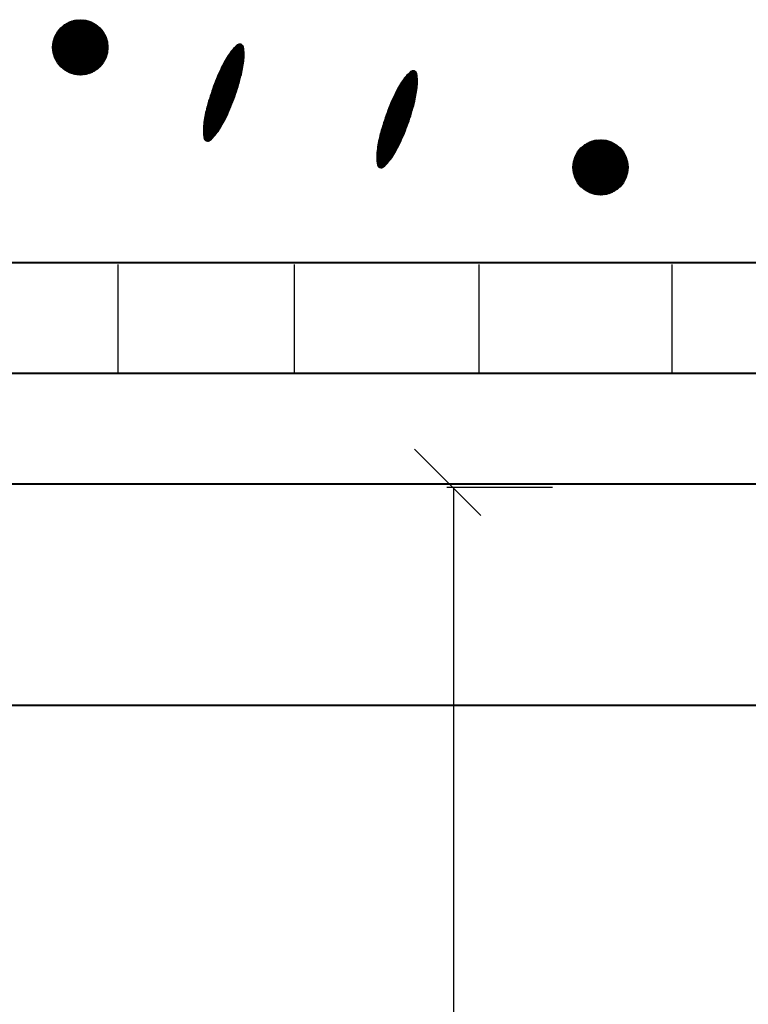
# Model space of a CAD drawing. Header units: millimetres. Extents: x -3143211 to -2549809, y 1060331 to 1341741.
# Tile 70 of 131: x -3022283 to -3020386, y 1103767 to 1106329. Entities that reach past the tile are written whole.
import ezdxf

# ---------------------------------------------------------------- set-up
doc = ezdxf.new("R2010")
doc.units = ezdxf.units.MM
doc.layers.add('8', color=2, linetype='Continuous')
doc.layers.add('размер', color=34, linetype='Continuous')

msp = doc.modelspace()

# ---------------------------------------------------------------- linework, layer by layer
at = {"color": 188}
for p, q in [((-3022197.4853, 1106257.0733), (-3022125.70237, 1106328.85623)), ((-3022197.44911, 1106254.56391), (-3022123.19297, 1106328.82005)), ((-3022197.43049, 1106259.6737), (-3022128.30276, 1106328.80142)), ((-3022197.33075, 1106252.13668), (-3022120.76575, 1106328.70169)), ((-3022197.27375, 1106262.37602), (-3022131.00508, 1106328.64469)), ((-3022197.13745, 1106249.7844), (-3022118.41346, 1106328.50839)), ((-3022197.00125, 1106265.1941), (-3022133.82317, 1106328.37219)), ((-3022196.87522, 1106247.50104), (-3022116.13011, 1106328.24615)), ((-3022196.59505, 1106268.14589), (-3022136.77495, 1106327.96599)), ((-3022196.54911, 1106245.28157), (-3022113.91063, 1106327.92005)), ((-3022196.16343, 1106243.12166), (-3022111.75073, 1106327.53437)), ((-3022196.03117, 1106271.25535), (-3022139.88442, 1106327.40211)), ((-3022195.72186, 1106241.01765), (-3022109.64672, 1106327.09279)), ((-3022195.27628, 1106274.55583), (-3022143.18489, 1106326.64721)), ((-3022195.22758, 1106238.96635), (-3022107.59541, 1106326.59851)), ((-3022194.68335, 1106236.96499), (-3022105.59406, 1106326.05428)), ((-3022194.28155, 1106278.09614), (-3022146.7252, 1106325.65249)), ((-3022194.09159, 1106235.01117), (-3022103.64023, 1106325.46252)), ((-3022193.45442, 1106233.10276), (-3022101.73182, 1106324.82535)), ((-3022192.97016, 1106281.95312), (-3022150.58218, 1106324.34109)), ((-3022192.77369, 1106231.2379), (-3022099.86696, 1106324.14463)), ((-3022192.05106, 1106229.41494), (-3022098.04401, 1106323.422)), ((-3022191.28798, 1106227.63244), (-3022096.2615, 1106322.65892)), ((-3022191.20739, 1106286.26147), (-3022154.89053, 1106322.57833)), ((-3022190.48575, 1106225.88909), (-3022094.51816, 1106321.85668)), ((-3022189.64549, 1106224.18376), (-3022092.81283, 1106321.01642)), ((-3022188.76823, 1106222.51544), (-3022091.14451, 1106320.13916)), ((-3022188.71037, 1106291.30408), (-3022159.93315, 1106320.0813)), ((-3022187.85485, 1106220.88323), (-3022089.5123, 1106319.22578)), ((-3022186.90614, 1106219.28636), (-3022087.91542, 1106318.27707)), ((-3022185.9228, 1106217.72412), (-3022086.35318, 1106317.29373)), ((-3022184.90542, 1106216.19591), (-3022084.82498, 1106316.27635)), ((-3022184.59986, 1106297.96017), (-3022166.58924, 1106315.97079)), ((-3022183.85452, 1106214.70123), (-3022083.33029, 1106315.22545)), ((-3022182.77055, 1106213.23961), (-3022081.86868, 1106314.14148)), ((-3022181.65387, 1106211.81071), (-3022080.43978, 1106313.0248)), ((-3022180.50478, 1106210.41421), (-3022079.04327, 1106311.87572)), ((-3022179.32354, 1106209.04987), (-3022077.67894, 1106310.69447)), ((-3022178.11029, 1106207.71753), (-3022076.3466, 1106309.48123)), ((-3022176.86517, 1106206.41707), (-3022075.04613, 1106308.2361)), ((-3022175.58822, 1106205.14843), (-3022073.7775, 1106306.95915)), ((-3022174.27943, 1106203.91164), (-3022072.5407, 1106305.65036)), ((-3022172.93874, 1106202.70675), (-3022071.33581, 1106304.30967)), ((-3022171.56601, 1106201.53389), (-3022070.16295, 1106302.93695)), ((-3022170.16106, 1106200.39325), (-3022069.02232, 1106301.532)), ((-3022168.72364, 1106199.28509), (-3022067.91416, 1106300.09457)), ((-3022167.25342, 1106198.20972), (-3022066.83879, 1106298.62436)), ((-3022165.75002, 1106197.16754), (-3022065.79661, 1106297.12095)), ((-3022164.21297, 1106196.15901), (-3022064.78807, 1106295.5839)), ((-3022162.64174, 1106195.18466), (-3022063.81372, 1106294.01267)), ((-3022161.03569, 1106194.24512), (-3022062.87418, 1106292.40663)), ((-3022159.39413, 1106193.3411), (-3022061.97016, 1106290.76506)), ((-3022157.71622, 1106192.47342), (-3022061.10248, 1106289.08716)), ((-3022156.00106, 1106191.643), (-3022060.27206, 1106287.37199)), ((-3022154.24759, 1106190.85088), (-3022059.47995, 1106285.61852)), ((-3022152.45464, 1106190.09825), (-3022058.72731, 1106283.82558)), ((-3022150.62088, 1106189.38642), (-3022058.01549, 1106281.99181)), ((-3022148.7448, 1106188.71692), (-3022057.34598, 1106280.11574)), ((-3022146.82471, 1106188.09142), (-3022056.72049, 1106278.19564)), ((-3022144.85867, 1106187.51187), (-3022056.14094, 1106276.22961)), ((-3022142.84451, 1106186.98046), (-3022055.60952, 1106274.21544)), ((-3022140.77971, 1106186.49967), (-3022055.12874, 1106272.15064)), ((-3022138.66141, 1106186.07239), (-3022054.70145, 1106270.03234)), ((-3022136.48631, 1106185.7019), (-3022054.33097, 1106267.85724)), ((-3022134.25058, 1106185.39205), (-3022054.02112, 1106265.62151)), ((-3022131.94973, 1106185.14731), (-3022053.77638, 1106263.32066)), ((-3022129.57848, 1106184.97298), (-3022053.60205, 1106260.94941)), ((-3022127.13053, 1106184.87535), (-3022053.50441, 1106258.50146)), ((-3022124.59827, 1106184.86202), (-3022053.49109, 1106255.9692)), ((-3022121.97238, 1106184.94232), (-3022053.57139, 1106253.34332)), ((-3022119.24128, 1106185.12784), (-3022053.75691, 1106250.61221)), ((-3022116.39018, 1106185.43336), (-3022054.06243, 1106247.76111)), ((-3021699.32162, 1106227.67461), (-3021732.01039, 1106247.27524)), ((-3021699.20088, 1106229.70099), (-3021730.85807, 1106248.68308)), ((-3021699.11091, 1106231.74584), (-3021729.68379, 1106250.07775)), ((-3021699.05253, 1106233.80962), (-3021728.4874, 1106251.45916)), ((-3021699.02658, 1106235.89284), (-3021727.26874, 1106252.82722)), ((-3021699.03396, 1106237.99605), (-3021726.02763, 1106254.18182)), ((-3021699.07568, 1106240.11985), (-3021724.76388, 1106255.52285)), ((-3021699.15278, 1106242.26486), (-3021723.47728, 1106256.85017)), ((-3021699.26642, 1106244.43179), (-3021722.1676, 1106258.16365)), ((-3021699.41784, 1106246.62137), (-3021720.83459, 1106259.46315)), ((-3021699.60838, 1106248.83441), (-3021719.478, 1106260.7485)), ((-3021699.83952, 1106251.07179), (-3021718.09754, 1106262.01954)), ((-3021700.11286, 1106253.33447), (-3021716.69092, 1106263.2749)), ((-3021700.43013, 1106255.62349), (-3021715.05781, 1106264.39445)), ((-3021700.81265, 1106257.95164), (-3021712.96742, 1106265.23981)), ((-3021701.88338, 1106260.69245), (-3021710.04538, 1106265.5865)), ((-3022113.39979, 1106185.87816), (-3022054.50723, 1106244.77073)), ((-3022110.2441, 1106186.48827), (-3022055.11733, 1106241.61503)), ((-3022106.88648, 1106187.30031), (-3022055.92937, 1106238.25741)), ((-3022103.2724, 1106188.3688), (-3022056.99787, 1106234.64333)), ((-3022099.31398, 1106189.78163), (-3022058.4107, 1106230.68491)), ((-3022094.85124, 1106191.69879), (-3022060.32786, 1106226.22217)), ((-3022089.52367, 1106194.48078), (-3022063.10984, 1106220.8946)), ((-3021704.20002, 1106194.92042), (-3021748.80365, 1106221.66537)), ((-3021703.81774, 1106196.78998), (-3021747.91183, 1106223.2294)), ((-3021703.44626, 1106198.66603), (-3021747.01097, 1106224.78802)), ((-3021703.08566, 1106200.54859), (-3021746.10106, 1106226.34121)), ((-3021702.73602, 1106202.43773), (-3021745.18211, 1106227.88898)), ((-3021702.39741, 1106204.33348), (-3021744.25412, 1106229.43133)), ((-3021702.06991, 1106206.23589), (-3021743.3171, 1106230.96826)), ((-3021701.7536, 1106208.14501), (-3021742.37103, 1106232.49977)), ((-3021701.44857, 1106210.06089), (-3021741.41591, 1106234.02586)), ((-3021701.15489, 1106211.98359), (-3021740.45171, 1106235.54649)), ((-3021700.87267, 1106213.91315), (-3021739.47136, 1106237.05745)), ((-3021700.60199, 1106215.84963), (-3021738.46975, 1106238.55565)), ((-3021700.34294, 1106217.79309), (-3021737.44684, 1106240.04109)), ((-3021700.09563, 1106219.74358), (-3021736.40257, 1106241.51372)), ((-3021699.86146, 1106221.70195), (-3021735.33688, 1106242.9735)), ((-3021699.65258, 1106223.67549), (-3021734.24969, 1106244.42039)), ((-3021699.47242, 1106225.66625), (-3021733.14089, 1106245.85432)), ((-3022081.94607, 1106199.51279), (-3022068.14186, 1106213.317)), ((-3021711.54951, 1106165.74672), (-3021761.85334, 1106195.90958)), ((-3021711.04194, 1106167.54116), (-3021761.09754, 1106197.55518)), ((-3021710.53966, 1106169.33876), (-3021760.33692, 1106199.19788)), ((-3021710.04267, 1106171.13955), (-3021759.57133, 1106200.83761)), ((-3021709.55099, 1106172.94352), (-3021758.79775, 1106202.47255)), ((-3021709.06464, 1106174.75068), (-3021758.01502, 1106204.10199)), ((-3021708.58363, 1106176.56105), (-3021757.22313, 1106205.72595)), ((-3021708.10798, 1106178.37462), (-3021756.42211, 1106207.34443)), ((-3021707.6377, 1106180.19142), (-3021755.61197, 1106208.95745)), ((-3021707.1729, 1106182.01151), (-3021754.79271, 1106210.56499)), ((-3021706.71684, 1106183.83683), (-3021753.96436, 1106212.16709)), ((-3021706.27113, 1106185.66836), (-3021753.12691, 1106213.76373)), ((-3021705.83584, 1106187.50614), (-3021752.28039, 1106215.35493)), ((-3021705.41101, 1106189.35019), (-3021751.4248, 1106216.94069)), ((-3021704.99672, 1106191.20057), (-3021750.56014, 1106218.52101)), ((-3021704.59304, 1106193.05729), (-3021749.68642, 1106220.0959)), ((-3021248.99014, 1106186.25582), (-3021263.61782, 1106195.02677)), ((-3021249.37266, 1106188.58396), (-3021261.52743, 1106195.87213)), ((-3021250.44339, 1106191.32477), (-3021258.60539, 1106196.21882)), ((-3021720.37874, 1106137.46028), (-3021773.28473, 1106169.18343)), ((-3021719.78834, 1106139.20506), (-3021772.60698, 1106170.87583)), ((-3021719.20303, 1106140.95288), (-3021771.9243, 1106172.56528)), ((-3021718.62283, 1106142.70377), (-3021771.23671, 1106174.25177)), ((-3021718.04773, 1106144.45772), (-3021770.5442, 1106175.93532)), ((-3021717.47776, 1106146.21474), (-3021769.84679, 1106177.61593)), ((-3021716.91292, 1106147.97484), (-3021769.14448, 1106179.2936)), ((-3021716.35323, 1106149.73803), (-3021768.43728, 1106180.96834)), ((-3021715.79869, 1106151.5043), (-3021767.72519, 1106182.64014)), ((-3021715.24933, 1106153.27368), (-3021767.00823, 1106184.30903)), ((-3021714.70514, 1106155.04616), (-3021766.28639, 1106185.97499)), ((-3021714.16615, 1106156.82176), (-3021765.55968, 1106187.63803)), ((-3021713.63236, 1106158.60048), (-3021764.82811, 1106189.29815)), ((-3021713.10379, 1106160.38233), (-3021764.09169, 1106190.95537)), ((-3021712.58045, 1106162.16731), (-3021763.35041, 1106192.60968)), ((-3021712.06235, 1106163.95544), (-3021762.60429, 1106194.26108)), ((-3021249.162, 1106146.48195), (-3021287.02976, 1106169.18798)), ((-3021248.90296, 1106148.42541), (-3021286.00685, 1106170.67341)), ((-3021248.65564, 1106150.3759), (-3021284.96258, 1106172.14604)), ((-3021248.42147, 1106152.33427), (-3021283.89689, 1106173.60582)), ((-3021248.21259, 1106154.30781), (-3021282.8097, 1106175.05271)), ((-3021248.03243, 1106156.29857), (-3021281.7009, 1106176.48665)), ((-3021247.88163, 1106158.30694), (-3021280.5704, 1106177.90757)), ((-3021247.76089, 1106160.33332), (-3021279.41808, 1106179.3154)), ((-3021247.67093, 1106162.37816), (-3021278.2438, 1106180.71007)), ((-3021247.61254, 1106164.44194), (-3021277.04741, 1106182.09149)), ((-3021247.58659, 1106166.52516), (-3021275.82875, 1106183.45955)), ((-3021247.59397, 1106168.62838), (-3021274.58764, 1106184.81415)), ((-3021247.63569, 1106170.75217), (-3021273.32389, 1106186.15517)), ((-3021247.71279, 1106172.89719), (-3021272.03729, 1106187.48249)), ((-3021247.82643, 1106175.06411), (-3021270.72761, 1106188.79597)), ((-3021247.97785, 1106177.25369), (-3021269.3946, 1106190.09547)), ((-3021248.16839, 1106179.46673), (-3021268.03801, 1106191.38083)), ((-3021248.39954, 1106181.70411), (-3021266.65755, 1106192.65187)), ((-3021248.67287, 1106183.96679), (-3021265.25093, 1106193.90722)), ((-3021729.83891, 1106111.65096), (-3021782.85432, 1106143.43972)), ((-3021729.17331, 1106113.35063), (-3021782.25146, 1106145.17702)), ((-3021728.51265, 1106115.05328), (-3021781.64353, 1106146.91129)), ((-3021727.85696, 1106116.75891), (-3021781.03056, 1106148.64253)), ((-3021727.20624, 1106118.46751), (-3021780.41256, 1106150.37075)), ((-3021726.56049, 1106120.1791), (-3021779.78953, 1106152.09595)), ((-3021725.91974, 1106121.89367), (-3021779.16148, 1106153.81815)), ((-3021725.28397, 1106123.61125), (-3021778.52843, 1106155.53735)), ((-3021724.65321, 1106125.33182), (-3021777.89037, 1106157.25355)), ((-3021724.02746, 1106127.05539), (-3021777.24733, 1106158.96675)), ((-3021723.40673, 1106128.78198), (-3021776.5993, 1106160.67697)), ((-3021722.79103, 1106130.51159), (-3021775.9463, 1106162.38421)), ((-3021722.18038, 1106132.24421), (-3021775.28833, 1106164.08847)), ((-3021721.57477, 1106133.97987), (-3021774.62541, 1106165.78976)), ((-3021720.97422, 1106135.71856), (-3021773.95754, 1106167.48808)), ((-3021254.83114, 1106116.30069), (-3021301.68693, 1106144.39605)), ((-3021254.39585, 1106118.13846), (-3021300.8404, 1106145.98725)), ((-3021253.97102, 1106119.98252), (-3021299.98481, 1106147.57301)), ((-3021253.55674, 1106121.83289), (-3021299.12015, 1106149.15333)), ((-3021253.15305, 1106123.68962), (-3021298.24643, 1106150.72823)), ((-3021252.76003, 1106125.55274), (-3021297.36366, 1106152.29769)), ((-3021252.37775, 1106127.42231), (-3021296.47184, 1106153.86173)), ((-3021252.00627, 1106129.29835), (-3021295.57098, 1106155.42034)), ((-3021251.64568, 1106131.18092), (-3021294.66107, 1106156.97354)), ((-3021251.29603, 1106133.07005), (-3021293.74212, 1106158.52131)), ((-3021250.95742, 1106134.9658), (-3021292.81414, 1106160.06366)), ((-3021250.62992, 1106136.86821), (-3021291.87711, 1106161.60059)), ((-3021250.31361, 1106138.77733), (-3021290.93104, 1106163.1321)), ((-3021250.00858, 1106140.69321), (-3021289.97593, 1106164.65818)), ((-3021249.71491, 1106142.61591), (-3021289.01172, 1106166.17882)), ((-3021249.43268, 1106144.54547), (-3021288.03137, 1106167.68977)), ((-3021739.67336, 1106088.16483), (-3021790.75776, 1106118.79574)), ((-3021738.93916, 1106089.82338), (-3021790.2268, 1106120.57615)), ((-3021738.20982, 1106091.48485), (-3021789.69062, 1106122.35344)), ((-3021737.48534, 1106093.14922), (-3021789.14925, 1106124.12761)), ((-3021736.76573, 1106094.81652), (-3021788.60269, 1106125.89867)), ((-3021736.051, 1106096.48674), (-3021788.05095, 1106127.66662)), ((-3021735.34115, 1106098.15989), (-3021787.49405, 1106129.43148)), ((-3021734.63619, 1106099.83598), (-3021786.932, 1106131.19325)), ((-3021733.93612, 1106101.51499), (-3021786.3648, 1106132.95194)), ((-3021733.24096, 1106103.19695), (-3021785.79248, 1106134.70756)), ((-3021732.55071, 1106104.88184), (-3021785.21504, 1106136.4601)), ((-3021731.86537, 1106106.56969), (-3021784.6325, 1106138.20958)), ((-3021731.18495, 1106108.26049), (-3021784.04485, 1106139.95601)), ((-3021730.50946, 1106109.95424), (-3021783.45213, 1106141.69939)), ((-3021262.72616, 1106087.45408), (-3021314.11969, 1106118.27035)), ((-3021262.19237, 1106089.2328), (-3021313.38812, 1106119.93048)), ((-3021261.6638, 1106091.01465), (-3021312.6517, 1106121.58769)), ((-3021261.14046, 1106092.79963), (-3021311.91043, 1106123.242)), ((-3021260.62236, 1106094.58776), (-3021311.16431, 1106124.8934)), ((-3021260.10952, 1106096.37904), (-3021310.41335, 1106126.5419)), ((-3021259.60195, 1106098.17348), (-3021309.65756, 1106128.1875)), ((-3021259.09967, 1106099.97109), (-3021308.89693, 1106129.83021)), ((-3021258.60268, 1106101.77187), (-3021308.13134, 1106131.46993)), ((-3021258.111, 1106103.57584), (-3021307.35777, 1106133.10487)), ((-3021257.62465, 1106105.383), (-3021306.57503, 1106134.73432)), ((-3021257.14365, 1106107.19337), (-3021305.78314, 1106136.35828)), ((-3021256.66799, 1106109.00695), (-3021304.98212, 1106137.97676)), ((-3021256.19771, 1106110.82374), (-3021304.17198, 1106139.58977)), ((-3021255.73291, 1106112.64383), (-3021303.35272, 1106141.19732)), ((-3021255.27685, 1106114.46915), (-3021302.52437, 1106142.79941)), ((-3021750.59131, 1106065.3284), (-3021797.62903, 1106093.53286)), ((-3021749.75803, 1106066.92754), (-3021797.17857, 1106095.36154)), ((-3021748.93385, 1106068.53213), (-3021796.71795, 1106097.18413)), ((-3021748.11877, 1106070.14218), (-3021796.25058, 1106099.00267)), ((-3021747.3128, 1106071.7577), (-3021795.77783, 1106100.818)), ((-3021746.51597, 1106073.37869), (-3021795.29972, 1106102.6301)), ((-3021745.72827, 1106075.00516), (-3021794.81627, 1106104.439)), ((-3021744.94973, 1106076.63713), (-3021794.32747, 1106106.2447)), ((-3021744.18028, 1106078.27453), (-3021793.83336, 1106108.0472)), ((-3021743.41704, 1106079.91567), (-3021793.33395, 1106109.84653)), ((-3021742.65863, 1106081.5597), (-3021792.82924, 1106111.64269)), ((-3021741.90505, 1106083.20663), (-3021792.31925, 1106113.43568)), ((-3021741.15631, 1106084.85646), (-3021791.804, 1106115.22551)), ((-3021740.41241, 1106086.5092), (-3021791.2835, 1106117.0122)), ((-3021271.35104, 1106061.14391), (-3021324.50631, 1106093.01653)), ((-3021270.74039, 1106062.87654), (-3021323.84835, 1106094.72079)), ((-3021270.13478, 1106064.61219), (-3021323.18542, 1106096.42208)), ((-3021269.53423, 1106066.35088), (-3021322.51755, 1106098.1204)), ((-3021268.93875, 1106068.09261), (-3021321.84474, 1106099.81576)), ((-3021268.34835, 1106069.83738), (-3021321.16699, 1106101.50816)), ((-3021267.76305, 1106071.58521), (-3021320.48432, 1106103.1976)), ((-3021267.18284, 1106073.33609), (-3021319.79672, 1106104.8841)), ((-3021266.60774, 1106075.09004), (-3021319.10422, 1106106.56764)), ((-3021266.03777, 1106076.84706), (-3021318.4068, 1106108.24825)), ((-3021265.47293, 1106078.60716), (-3021317.70449, 1106109.92592)), ((-3021264.91324, 1106080.37035), (-3021316.99729, 1106111.60066)), ((-3021264.3587, 1106082.13663), (-3021316.28521, 1106113.27247)), ((-3021263.80934, 1106083.906), (-3021315.56824, 1106114.94135)), ((-3021263.26515, 1106085.67849), (-3021314.8464, 1106116.60731)), ((-3021763.20841, 1106043.51079), (-3021802.81507, 1106067.25949)), ((-3021762.24839, 1106045.03394), (-3021802.51618, 1106069.17905)), ((-3021761.29743, 1106046.56251), (-3021802.20596, 1106071.09183)), ((-3021760.3555, 1106048.09651), (-3021801.88452, 1106072.99787)), ((-3021759.42261, 1106049.63592), (-3021801.55191, 1106074.89722)), ((-3021758.49877, 1106051.18075), (-3021801.20824, 1106076.78993)), ((-3021757.58397, 1106052.73101), (-3021800.85357, 1106078.67605)), ((-3021756.6782, 1106054.28669), (-3021800.48798, 1106080.55563)), ((-3021755.78148, 1106055.84779), (-3021800.11154, 1106082.42869)), ((-3021754.89381, 1106057.41431), (-3021799.72433, 1106084.2953)), ((-3021754.01519, 1106058.98626), (-3021799.32641, 1106086.15549)), ((-3021753.14562, 1106060.56364), (-3021798.91786, 1106088.0093)), ((-3021752.28511, 1106062.14646), (-3021798.49873, 1106089.85677)), ((-3021751.43368, 1106063.73471), (-3021798.0691, 1106091.69795)), ((-3021281.11072, 1106035.51417), (-3021333.77505, 1106067.09242)), ((-3021280.42538, 1106037.20201), (-3021333.19251, 1106068.84191)), ((-3021279.74496, 1106038.89281), (-3021332.60487, 1106070.58833)), ((-3021279.06947, 1106040.58657), (-3021332.01214, 1106072.33171)), ((-3021278.39892, 1106042.28328), (-3021331.41434, 1106074.07205)), ((-3021277.73332, 1106043.98296), (-3021330.81147, 1106075.80934)), ((-3021277.07267, 1106045.68561), (-3021330.20354, 1106077.54361)), ((-3021276.41697, 1106047.39123), (-3021329.59058, 1106079.27485)), ((-3021275.76625, 1106049.09983), (-3021328.97257, 1106081.00307)), ((-3021275.12051, 1106050.81142), (-3021328.34954, 1106082.72828)), ((-3021274.47975, 1106052.526), (-3021327.72149, 1106084.45048)), ((-3021273.84398, 1106054.24357), (-3021327.08844, 1106086.16967)), ((-3021273.21322, 1106055.96414), (-3021326.45038, 1106087.88587)), ((-3021272.58747, 1106057.68772), (-3021325.80734, 1106089.59908)), ((-3021271.96674, 1106059.41431), (-3021325.15931, 1106091.3093)), ((-3021777.50395, 1106024.79839), (-3021805.07674, 1106041.33141)), ((-3021776.27315, 1106026.15917), (-3021805.06873, 1106043.4254)), ((-3021775.06471, 1106027.53336), (-3021805.02781, 1106045.49964)), ((-3021773.87847, 1106028.92086), (-3021804.95485, 1106047.55468)), ((-3021772.71427, 1106030.32157), (-3021804.85069, 1106049.59101)), ((-3021771.57196, 1106031.73542), (-3021804.71608, 1106051.60908)), ((-3021770.45143, 1106033.16231), (-3021804.55175, 1106053.60933)), ((-3021769.35254, 1106034.60219), (-3021804.35835, 1106055.59215)), ((-3021768.27521, 1106036.05499), (-3021804.13654, 1106057.55793)), ((-3021767.21935, 1106037.52067), (-3021803.89562, 1106059.51226)), ((-3021766.18488, 1106038.99917), (-3021803.64292, 1106061.45952)), ((-3021765.17173, 1106040.49046), (-3021803.37853, 1106063.39978)), ((-3021764.17987, 1106041.99451), (-3021803.10255, 1106065.33308)), ((-3021291.21864, 1106012.19203), (-3021341.38925, 1106042.27501)), ((-3021290.46506, 1106013.83896), (-3021340.87926, 1106044.068)), ((-3021289.71632, 1106015.48879), (-3021340.36401, 1106045.85783)), ((-3021288.97242, 1106017.14152), (-3021339.84351, 1106047.64452)), ((-3021288.23337, 1106018.79716), (-3021339.31777, 1106049.42806)), ((-3021287.49917, 1106020.45571), (-3021338.78681, 1106051.20848)), ((-3021286.76983, 1106022.11717), (-3021338.25063, 1106052.98576)), ((-3021286.04535, 1106023.78155), (-3021337.70926, 1106054.75993)), ((-3021285.32574, 1106025.44885), (-3021337.1627, 1106056.53099)), ((-3021284.61101, 1106027.11907), (-3021336.61096, 1106058.29895)), ((-3021283.90116, 1106028.79222), (-3021336.05406, 1106060.06381)), ((-3021283.1962, 1106030.4683), (-3021335.49201, 1106061.82558)), ((-3021282.49614, 1106032.14732), (-3021334.92481, 1106063.58427)), ((-3021281.80097, 1106033.82927), (-3021334.35249, 1106065.33988)), ((-3021778.75729, 1106023.45113), (-3021805.05089, 1106039.21713)), ((-3021780.0334, 1106022.11751), (-3021804.99014, 1106037.08192)), ((-3021781.33247, 1106020.79767), (-3021804.8934, 1106034.92512)), ((-3021782.65475, 1106019.49174), (-3021804.75945, 1106032.74602)), ((-3021784.0005, 1106018.19989), (-3021804.58701, 1106030.54384)), ((-3021785.36999, 1106016.92227), (-3021804.37466, 1106028.31773)), ((-3021786.76351, 1106015.65905), (-3021804.12087, 1106026.06676)), ((-3021788.24976, 1106014.45144), (-3021803.82396, 1106023.78995)), ((-3021790.10791, 1106013.46683), (-3021803.4821, 1106021.48618)), ((-3021792.56287, 1106012.84008), (-3021802.86623, 1106019.01811)), ((-3021796.7225, 1106013.23546), (-3021800.55791, 1106015.53522)), ((-3021302.5752, 1105989.61859), (-3021347.88642, 1106016.78781)), ((-3021301.70563, 1105991.19597), (-3021347.47787, 1106018.64163)), ((-3021300.84513, 1105992.77878), (-3021347.05875, 1106020.4891)), ((-3021299.99369, 1105994.36703), (-3021346.62912, 1106022.33027)), ((-3021299.15132, 1105995.96072), (-3021346.18904, 1106024.16518)), ((-3021298.31805, 1105997.55986), (-3021345.73858, 1106025.99386)), ((-3021297.49386, 1105999.16446), (-3021345.27796, 1106027.81645)), ((-3021296.67878, 1106000.77451), (-3021344.81059, 1106029.635)), ((-3021295.87281, 1106002.39002), (-3021344.33785, 1106031.45032)), ((-3021295.07598, 1106004.01101), (-3021343.85974, 1106033.26242)), ((-3021294.28828, 1106005.63749), (-3021343.37628, 1106035.07132)), ((-3021293.50974, 1106007.26945), (-3021342.88749, 1106036.87702)), ((-3021292.74029, 1106008.90686), (-3021342.39337, 1106038.67953)), ((-3021291.97705, 1106010.548), (-3021341.89396, 1106040.47886)), ((-3020843.16628, 1105944.91689), (-3020771.38335, 1106016.69981)), ((-3020843.13009, 1105942.40749), (-3020768.87395, 1106016.66363)), ((-3020843.11147, 1105947.51728), (-3020773.98374, 1106016.64501)), ((-3020843.01173, 1105939.98026), (-3020766.44673, 1106016.54527)), ((-3020842.95473, 1105950.2196), (-3020776.68607, 1106016.48827)), ((-3020842.81843, 1105937.62798), (-3020764.09444, 1106016.35197)), ((-3020842.68223, 1105953.03769), (-3020779.50415, 1106016.21577)), ((-3020842.5562, 1105935.34463), (-3020761.81109, 1106016.08974)), ((-3020842.27603, 1105955.98947), (-3020782.45593, 1106015.80957)), ((-3020842.23009, 1105933.12515), (-3020759.59161, 1106015.76363)), ((-3020841.84441, 1105930.96525), (-3020757.43171, 1106015.37795)), ((-3021315.77936, 1105968.15299), (-3021352.45563, 1105990.14459)), ((-3021314.74489, 1105969.63149), (-3021352.20293, 1105992.09185)), ((-3021313.73175, 1105971.12278), (-3021351.93854, 1105994.0321)), ((-3021312.73988, 1105972.62683), (-3021351.66256, 1105995.9654)), ((-3021311.76842, 1105974.14312), (-3021351.37508, 1105997.89181)), ((-3021310.80841, 1105975.66626), (-3021351.07619, 1105999.81138)), ((-3021309.85744, 1105977.19484), (-3021350.76598, 1106001.72415)), ((-3021308.91551, 1105978.72883), (-3021350.44453, 1106003.63019)), ((-3021307.98263, 1105980.26824), (-3021350.11193, 1106005.52955)), ((-3021307.05878, 1105981.81308), (-3021349.76825, 1106007.42226)), ((-3021306.14398, 1105983.36333), (-3021349.41358, 1106009.30838)), ((-3021305.23821, 1105984.91901), (-3021349.04799, 1106011.18795)), ((-3021304.34149, 1105986.48011), (-3021348.67155, 1106013.06102)), ((-3021303.45382, 1105988.04664), (-3021348.28434, 1106014.92763)), ((-3020841.71215, 1105959.09893), (-3020785.5654, 1106015.24569)), ((-3020841.40284, 1105928.86123), (-3020755.3277, 1106014.93638)), ((-3020840.95726, 1105962.39941), (-3020788.86588, 1106014.4908)), ((-3020840.90856, 1105926.80993), (-3020753.27639, 1106014.4421)), ((-3020840.36433, 1105924.80857), (-3020751.27504, 1106013.89787)), ((-3020839.96254, 1105965.93972), (-3020792.40619, 1106013.49607)), ((-3020839.77257, 1105922.85475), (-3020749.32121, 1106013.30611)), ((-3020839.1354, 1105920.94634), (-3020747.4128, 1106012.66893)), ((-3020838.65114, 1105969.7967), (-3020796.26317, 1106012.18468)), ((-3020838.45467, 1105919.08148), (-3020745.54794, 1106011.98821)), ((-3020837.73204, 1105917.25853), (-3020743.72499, 1106011.26558)), ((-3020836.96897, 1105915.47602), (-3020741.94248, 1106010.5025)), ((-3020836.88838, 1105974.10505), (-3020800.57151, 1106010.42191)), ((-3020836.16673, 1105913.73267), (-3020740.19914, 1106009.70026)), ((-3020835.32647, 1105912.02735), (-3020738.49381, 1106008.86001)), ((-3020834.44921, 1105910.35903), (-3020736.82549, 1106007.98274)), ((-3020834.39135, 1105979.14766), (-3020805.61413, 1106007.92488)), ((-3020833.53583, 1105908.72682), (-3020735.19328, 1106007.06936)), ((-3020832.58712, 1105907.12994), (-3020733.5964, 1106006.12066)), ((-3020831.60378, 1105905.5677), (-3020732.03416, 1106005.13732)), ((-3020830.5864, 1105904.0395), (-3020730.50596, 1106004.11993)), ((-3020830.28084, 1105985.80376), (-3020812.27022, 1106003.81438)), ((-3020829.5355, 1105902.54481), (-3020729.01127, 1106003.06904)), ((-3020828.45153, 1105901.0832), (-3020727.54966, 1106001.98506)), ((-3020827.33485, 1105899.65429), (-3020726.12076, 1106000.86838)), ((-3020826.18577, 1105898.25779), (-3020724.72425, 1105999.7193)), ((-3020825.00452, 1105896.89346), (-3020723.35992, 1105998.53805)), ((-3020823.79127, 1105895.56111), (-3020722.02758, 1105997.32481)), ((-3020822.54615, 1105894.26065), (-3020720.72711, 1105996.07969)), ((-3020821.2692, 1105892.99202), (-3020719.45848, 1105994.80274)), ((-3020819.96041, 1105891.75522), (-3020718.22169, 1105993.49395)), ((-3020818.61972, 1105890.55033), (-3020717.01679, 1105992.15326)), ((-3020817.24699, 1105889.37747), (-3020715.84393, 1105990.78053)), ((-3021326.06396, 1105955.43071), (-3021353.63676, 1105971.96374)), ((-3021324.83316, 1105956.79149), (-3021353.62875, 1105974.05772)), ((-3021327.31731, 1105954.08345), (-3021353.6109, 1105969.84945)), ((-3021323.62473, 1105958.16569), (-3021353.58782, 1105976.13197)), ((-3021328.59341, 1105952.74983), (-3021353.55015, 1105967.71424)), ((-3021322.43849, 1105959.55318), (-3021353.51487, 1105978.18701)), ((-3021329.89248, 1105951.42999), (-3021353.45341, 1105965.55744)), ((-3021321.27428, 1105960.9539), (-3021353.4107, 1105980.22333)), ((-3021320.13198, 1105962.36774), (-3021353.27609, 1105982.24141)), ((-3021319.01144, 1105963.79463), (-3021353.11176, 1105984.24165)), ((-3021317.91255, 1105965.23451), (-3021352.91836, 1105986.22447)), ((-3021316.83522, 1105966.68732), (-3021352.69655, 1105988.19026)), ((-3020815.84205, 1105888.23683), (-3020714.7033, 1105989.37558)), ((-3020814.40462, 1105887.12867), (-3020713.59514, 1105987.93816)), ((-3020812.9344, 1105886.05331), (-3020712.51977, 1105986.46794)), ((-3020811.431, 1105885.01113), (-3020711.47759, 1105984.96454)), ((-3020809.89395, 1105884.00259), (-3020710.46905, 1105983.42749)), ((-3020808.32272, 1105883.02824), (-3020709.4947, 1105981.85625)), ((-3020806.71667, 1105882.0887), (-3020708.55516, 1105980.25021)), ((-3020805.07511, 1105881.18468), (-3020707.65115, 1105978.60864)), ((-3020803.3972, 1105880.317), (-3020706.78347, 1105976.93074)), ((-3020801.68204, 1105879.48658), (-3020705.95305, 1105975.21558)), ((-3020799.92857, 1105878.69446), (-3020705.16093, 1105973.46211)), ((-3020798.13562, 1105877.94183), (-3020704.40829, 1105971.66916)), ((-3020796.30186, 1105877.23001), (-3020703.69647, 1105969.8354)), ((-3020794.42578, 1105876.5605), (-3020703.02696, 1105967.95932)), ((-3020792.50569, 1105875.93501), (-3020702.40147, 1105966.03923)), ((-3021331.21477, 1105950.12407), (-3021353.31946, 1105963.37834)), ((-3021332.56051, 1105948.83221), (-3021353.14702, 1105961.17616)), ((-3021333.93, 1105947.55459), (-3021352.93467, 1105958.95005)), ((-3021335.32352, 1105946.29138), (-3021352.68088, 1105956.69909)), ((-3021336.80977, 1105945.08377), (-3021352.38397, 1105954.42227)), ((-3021338.66792, 1105944.09915), (-3021352.04211, 1105952.1185)), ((-3021341.12289, 1105943.4724), (-3021351.42624, 1105949.65043)), ((-3021345.28251, 1105943.86778), (-3021349.11792, 1105946.16755)), ((-3020790.53966, 1105875.35546), (-3020701.82192, 1105964.07319)), ((-3020788.52549, 1105874.82404), (-3020701.29051, 1105962.05902)), ((-3020786.46069, 1105874.34326), (-3020700.80972, 1105959.99422)), ((-3020784.34239, 1105873.91597), (-3020700.38243, 1105957.87593)), ((-3020782.16729, 1105873.54549), (-3020700.01195, 1105955.70083)), ((-3020779.93156, 1105873.23563), (-3020699.7021, 1105953.46509)), ((-3020777.63071, 1105872.9909), (-3020699.45736, 1105951.16425)), ((-3020775.25946, 1105872.81656), (-3020699.28303, 1105948.793)), ((-3020772.81151, 1105872.71893), (-3020699.1854, 1105946.34504)), ((-3020770.27925, 1105872.70561), (-3020699.17207, 1105943.81278)), ((-3020767.65336, 1105872.78591), (-3020699.25237, 1105941.1869)), ((-3020764.92226, 1105872.97143), (-3020699.43789, 1105938.45579)), ((-3020762.07116, 1105873.27695), (-3020699.74341, 1105935.60469)), ((-3020759.08077, 1105873.72174), (-3020700.18821, 1105932.61431)), ((-3020755.92508, 1105874.33185), (-3020700.79832, 1105929.45862)), ((-3020752.56746, 1105875.14389), (-3020701.61036, 1105926.10099)), ((-3020748.95338, 1105876.21238), (-3020702.67885, 1105922.48692)), ((-3020744.99496, 1105877.62522), (-3020704.09168, 1105918.5285)), ((-3020740.53222, 1105879.54237), (-3020706.00884, 1105914.06576)), ((-3020735.20465, 1105882.32436), (-3020708.79082, 1105908.73819)), ((-3020727.62705, 1105887.35638), (-3020713.82284, 1105901.16059))]:
    msp.add_line(p, q, dxfattribs=at)
at = {"lineweight": 40}
for p, q in [((-3026114.44127, 1105697.53908), (-3019046.40657, 1105697.53908)), ((-3026114.44127, 1105409.53908), (-3019046.40657, 1105409.53908)), ((-3026114.44127, 1105121.53908), (-3019046.40657, 1105121.53908)), ((-3026114.44127, 1104545.53908), (-3019046.40657, 1104545.53908))]:
    msp.add_line(p, q, dxfattribs=at)
at = {"color": 188, "linetype": 'ByBlock'}
for p, q in [((-3020980.47789, 1105697.53908), (-3021149.67789, 1105697.53908)), ((-3020804.43858, 1105697.53908), (-3020631.27789, 1105697.53908)), ((-3021082.29324, 1105039.04259), (-3021255.09324, 1105211.84259)), ((-3019136.40657, 1105121.53908), (-3021153.63858, 1105121.53908)), ((-3020804.43858, 1105121.53908), (-3020631.27789, 1105121.53908))]:
    msp.add_line(p, q, dxfattribs=at)
at = {"layer": '8', "color": 188}
for p, q in [((-3022027.61516, 1105692.07349), (-3022027.61516, 1105409.53908)), ((-3021568.63848, 1105692.07349), (-3021568.63848, 1105409.53908)), ((-3021087.8045, 1105692.07349), (-3021087.8045, 1105409.53908)), ((-3020585.11519, 1105692.07349), (-3020585.11519, 1105409.53908))]:
    msp.add_line(p, q, dxfattribs=at)
for centre in [(-3022125.48562, 1106256.85656), (-3020771.1666, 1105944.70014)]:
    msp.add_circle(centre, 72, dxfattribs=at)
for centre, radius, start, end in [((-3021630.00704, 1106164.96023), 131.0742, 131.49688885, 147.48478058), ((-3021710.36574, 1106255.79916), 9.79258, 70.33034797, 131.49688885), ((-3021710.36574, 1106255.79916), 9.79258, 9.16380704, 70.33034797), ((-3021830.09944, 1106236.48414), 131.0742, 353.17591533, 9.16380704), ((-3021481.33625, 1106070.19096), 307.38137, 147.48478058, 154.93456893), ((-3022005.15759, 1106257.4332), 307.38137, 345.72612698, 353.17591533), ((-3021229.36161, 1105952.34275), 585.55293, 154.93456893, 160.33034795), ((-3021258.92575, 1106186.43148), 9.79258, 70.33034797, 131.49688885), ((-3021258.92575, 1106186.43148), 9.79258, 9.16380704, 70.33034797), ((-3022274.74151, 1106326.01837), 585.55293, 340.33034795, 345.72612698), ((-3021178.56705, 1106095.59256), 131.0742, 131.49688885, 147.48478058), ((-3021378.65945, 1106167.11646), 131.0742, 353.17591533, 9.16380704), ((-3021229.36161, 1105952.34275), 585.55293, 160.33034795, 165.72612698), ((-3021029.89626, 1106000.82329), 307.38137, 147.48478058, 154.93456893), ((-3021553.7176, 1106188.06552), 307.38137, 345.72612698, 353.17591533), ((-3022274.74151, 1106326.01837), 585.55293, 334.93456893, 340.33034795), ((-3020777.92162, 1105882.97508), 585.55293, 154.93456893, 160.33034795), ((-3021498.94553, 1106020.92793), 307.38137, 165.72612698, 173.17591533), ((-3021823.30152, 1106256.6507), 585.55293, 340.33034795, 345.72612698), ((-3022022.76688, 1106208.17016), 307.38137, 327.48478058, 334.93456893), ((-3020777.92162, 1105882.97508), 585.55293, 160.33034795, 165.72612698), ((-3021674.00368, 1106041.87699), 131.0742, 173.17591533, 189.16380704), ((-3021874.09608, 1106113.40089), 131.0742, 311.49688885, 327.48478058), ((-3021823.30152, 1106256.6507), 585.55293, 334.93456893, 340.33034795), ((-3021793.73739, 1106022.56197), 9.79258, 189.16380704, 250.33034797), ((-3021047.50554, 1105951.56026), 307.38137, 165.72612698, 173.17591533), ((-3021793.73739, 1106022.56197), 9.79258, 250.33034797, 311.49688885), ((-3021571.32689, 1106138.80249), 307.38137, 327.48478058, 334.93456893), ((-3021222.56369, 1105972.50931), 131.0742, 173.17591533, 189.16380704), ((-3021422.6561, 1106044.03322), 131.0742, 311.49688885, 327.48478058), ((-3021342.2974, 1105953.19429), 9.79258, 189.16380704, 250.33034797), ((-3021342.2974, 1105953.19429), 9.79258, 250.33034797, 311.49688885)]:
    msp.add_arc(centre, radius, start, end, dxfattribs=at)
at = {"layer": 'Defpoints', "color": 188, "linetype": 'ByBlock'}
for p in [(-3020894.43858, 1105697.53908), (-3020890.47789, 1105697.53908), (-3020890.47789, 1105697.53908), (-3020894.43858, 1105121.53908), (-3020894.43858, 1105121.53908)]:
    msp.add_point(p, dxfattribs=at)
at = {"layer": 'размер', "color": 188}
for p, q in [((-3020896.47789, 1105112.17055), (-3021170.91858, 1105112.17055)), ((-3021153.63858, 1105112.17055), (-3021153.63858, 1099779.09826))]:
    msp.add_line(p, q, dxfattribs=at)

doc.saveas('drawing.dxf')
